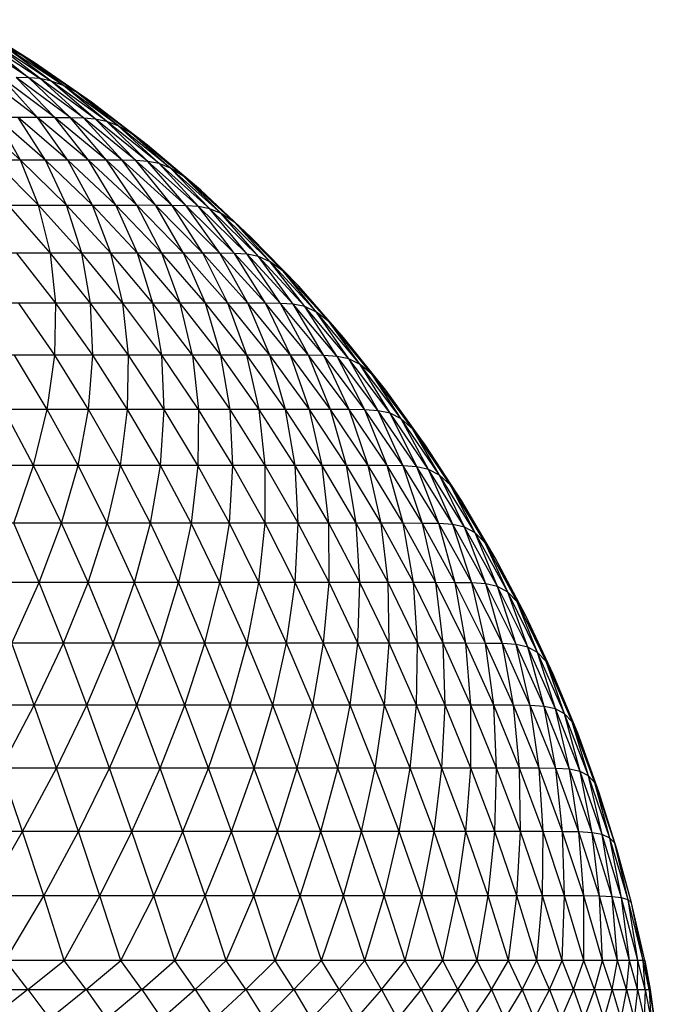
# Model space of a CAD drawing. Header units: millimetres. Extents: x -213 to 187, y -209 to 424.
# Tile 25 of 26: x 53 to 88, y 81 to 136. Entities that reach past the tile are written whole.
import ezdxf

# ---------------------------------------------------------------- set-up
doc = ezdxf.new("R2010")
doc.units = ezdxf.units.MM

msp = doc.modelspace()

# ---------------------------------------------------------------- linework, layer by layer
at = {"color": 7, "linetype": 'Continuous', "lineweight": 25}
for p, q in [((53.243, 134.103), (49.978, 136.092)), ((53.243, 134.103), (51.145, 135.443)), ((53.922, 133.71), (51.145, 135.443)), ((53.621, 132.869), (50.485, 134.946)), ((51.091, 134.901), (53.621, 132.869)), ((51.091, 134.901), (54.254, 132.817)), ((54.254, 132.817), (51.694, 134.782)), ((54.876, 132.684), (51.694, 134.782)), ((54.876, 132.684), (52.388, 134.532)), ((55.555, 132.43), (52.388, 134.532)), ((53.243, 134.103), (52.388, 134.532)), ((55.555, 132.43), (53.243, 134.103)), ((56.268, 132.069), (53.243, 134.103)), ((53.922, 133.71), (53.243, 134.103)), ((56.268, 132.069), (53.922, 133.71)), ((57.119, 131.504), (53.922, 133.71)), ((54.116, 130.664), (51.194, 132.888)), ((54.116, 130.664), (52.114, 132.888)), ((55.078, 130.663), (52.114, 132.888)), ((55.078, 130.663), (52.919, 132.884)), ((55.925, 130.658), (52.919, 132.884)), ((53.621, 132.869), (52.919, 132.884)), ((55.925, 130.658), (53.621, 132.869)), ((56.657, 130.638), (53.621, 132.869)), ((54.254, 132.817), (53.621, 132.869)), ((56.657, 130.638), (54.254, 132.817)), ((57.309, 130.582), (54.254, 132.817)), ((54.876, 132.684), (54.254, 132.817)), ((57.309, 130.582), (54.876, 132.684)), ((57.935, 130.454), (54.876, 132.684)), ((55.555, 132.43), (54.876, 132.684)), ((57.935, 130.454), (55.555, 132.43)), ((58.568, 130.222), (55.555, 132.43)), ((56.268, 132.069), (55.555, 132.43)), ((58.568, 130.222), (56.268, 132.069)), ((59.293, 129.813), (56.268, 132.069)), ((57.119, 131.504), (56.268, 132.069)), ((59.293, 129.813), (57.119, 131.504)), ((60.224, 129.128), (57.119, 131.504)), ((54.116, 130.664), (44.057, 130.664)), ((53.167, 128.292), (50.496, 130.664)), ((54.548, 128.292), (51.824, 130.664)), ((53.167, 128.292), (51.824, 130.664)), ((55.803, 128.292), (53.033, 130.664)), ((54.548, 128.292), (53.033, 130.664)), ((55.803, 128.292), (54.116, 130.664)), ((56.936, 128.292), (54.116, 130.664)), ((55.078, 130.663), (54.116, 130.664)), ((56.936, 128.292), (55.078, 130.663)), ((57.939, 128.291), (55.078, 130.663)), ((55.078, 130.663), (55.925, 130.658)), ((58.812, 128.285), (55.925, 130.658)), ((57.939, 128.291), (55.925, 130.658)), ((55.925, 130.658), (56.657, 130.638)), ((58.812, 128.285), (56.657, 130.638)), ((59.579, 128.265), (56.657, 130.638)), ((56.657, 130.638), (57.309, 130.582)), ((60.247, 128.212), (57.309, 130.582)), ((59.579, 128.265), (57.309, 130.582)), ((57.309, 130.582), (57.935, 130.454)), ((60.247, 128.212), (57.935, 130.454)), ((60.865, 128.093), (57.935, 130.454)), ((57.935, 130.454), (58.568, 130.222)), ((60.865, 128.093), (58.568, 130.222)), ((61.498, 127.847), (58.568, 130.222)), ((58.568, 130.222), (59.293, 129.813)), ((62.238, 127.385), (59.293, 129.813)), ((61.498, 127.847), (59.293, 129.813)), ((59.293, 129.813), (60.224, 129.128)), ((62.238, 127.385), (60.224, 129.128)), ((63.176, 126.625), (60.224, 129.128)), ((56.936, 128.292), (33.204, 128.292)), ((54.17, 125.779), (51.664, 128.292)), ((55.726, 125.779), (53.167, 128.292)), ((54.17, 125.779), (53.167, 128.292)), ((55.726, 125.779), (54.548, 128.292)), ((57.161, 125.779), (54.548, 128.292)), ((57.161, 125.779), (55.803, 128.292)), ((58.465, 125.779), (55.803, 128.292)), ((58.465, 125.779), (56.936, 128.292)), ((59.636, 125.779), (56.936, 128.292)), ((57.939, 128.291), (56.936, 128.292)), ((60.682, 125.777), (57.939, 128.291)), ((59.636, 125.779), (57.939, 128.291)), ((58.812, 128.285), (57.939, 128.291)), ((60.682, 125.777), (58.812, 128.285)), ((61.589, 125.772), (58.812, 128.285)), ((59.579, 128.265), (58.812, 128.285)), ((62.375, 125.754), (59.579, 128.265)), ((61.589, 125.772), (59.579, 128.265)), ((60.247, 128.212), (59.579, 128.265)), ((63.058, 125.706), (60.247, 128.212)), ((62.375, 125.754), (60.247, 128.212)), ((60.865, 128.093), (60.247, 128.212)), ((63.058, 125.706), (60.865, 128.093)), ((63.684, 125.584), (60.865, 128.093)), ((61.498, 127.847), (60.865, 128.093)), ((64.321, 125.317), (61.498, 127.847)), ((63.684, 125.584), (61.498, 127.847)), ((62.238, 127.385), (61.498, 127.847)), ((64.321, 125.317), (62.238, 127.385)), ((65.065, 124.816), (62.238, 127.385)), ((63.176, 126.625), (62.238, 127.385)), ((65.969, 124.008), (63.176, 126.625)), ((65.065, 124.816), (63.176, 126.625)), ((32.376, 125.779), (59.636, 125.779)), ((54.826, 123.129), (52.491, 125.779)), ((56.569, 123.129), (54.17, 125.779)), ((54.826, 123.129), (54.17, 125.779)), ((56.569, 123.129), (55.726, 125.779)), ((58.179, 123.129), (55.726, 125.779)), ((59.663, 123.129), (57.161, 125.779)), ((58.179, 123.129), (57.161, 125.779)), ((59.663, 123.129), (58.465, 125.779)), ((61.013, 123.129), (58.465, 125.779)), ((62.227, 123.129), (59.636, 125.779)), ((61.013, 123.129), (59.636, 125.779)), ((60.682, 125.777), (59.636, 125.779)), ((62.227, 123.129), (60.682, 125.777)), ((63.302, 123.128), (60.682, 125.777)), ((61.589, 125.772), (60.682, 125.777)), ((63.302, 123.128), (61.589, 125.772)), ((64.244, 123.124), (61.589, 125.772)), ((62.375, 125.754), (61.589, 125.772)), ((65.057, 123.108), (62.375, 125.754)), ((64.244, 123.124), (62.375, 125.754)), ((63.058, 125.706), (62.375, 125.754)), ((65.755, 123.062), (63.058, 125.706)), ((65.057, 123.108), (63.058, 125.706)), ((63.684, 125.584), (63.058, 125.706)), ((65.755, 123.062), (63.684, 125.584)), ((66.388, 122.933), (63.684, 125.584)), ((64.321, 125.317), (63.684, 125.584)), ((67.029, 122.648), (64.321, 125.317)), ((66.388, 122.933), (64.321, 125.317)), ((65.065, 124.816), (64.321, 125.317)), ((67.029, 122.648), (65.065, 124.816)), ((67.754, 122.119), (65.065, 124.816)), ((65.969, 124.008), (65.065, 124.816)), ((68.62, 121.279), (65.969, 124.008)), ((67.754, 122.119), (65.969, 124.008)), ((62.227, 123.129), (36.733, 123.129)), ((55.127, 120.351), (52.961, 123.129)), ((57.054, 120.351), (54.826, 123.129)), ((55.127, 120.351), (54.826, 123.129)), ((58.85, 120.351), (56.569, 123.129)), ((57.054, 120.351), (56.569, 123.129)), ((60.514, 120.351), (58.179, 123.129)), ((58.85, 120.351), (58.179, 123.129)), ((62.043, 120.351), (59.663, 123.129)), ((60.514, 120.351), (59.663, 123.129)), ((63.436, 120.351), (61.013, 123.129)), ((62.043, 120.351), (61.013, 123.129)), ((63.436, 120.351), (62.227, 123.129)), ((64.687, 120.351), (62.227, 123.129)), ((63.302, 123.128), (62.227, 123.129)), ((64.687, 120.351), (63.302, 123.128)), ((65.801, 120.35), (63.302, 123.128)), ((64.244, 123.124), (63.302, 123.128)), ((65.801, 120.35), (64.244, 123.124)), ((66.77, 120.347), (64.244, 123.124)), ((65.057, 123.108), (64.244, 123.124)), ((67.601, 120.333), (65.057, 123.108)), ((66.77, 120.347), (65.057, 123.108)), ((65.755, 123.062), (65.057, 123.108)), ((68.322, 120.284), (65.755, 123.062)), ((67.601, 120.333), (65.755, 123.062)), ((66.388, 122.933), (65.755, 123.062)), ((68.963, 120.149), (66.388, 122.933)), ((68.322, 120.284), (66.388, 122.933)), ((67.029, 122.648), (66.388, 122.933)), ((68.963, 120.149), (67.029, 122.648)), ((69.604, 119.85), (67.029, 122.648)), ((67.754, 122.119), (67.029, 122.648)), ((69.604, 119.85), (67.754, 122.119)), ((70.306, 119.303), (67.754, 122.119)), ((68.62, 121.279), (67.754, 122.119)), ((70.306, 119.303), (68.62, 121.279)), ((71.115, 118.443), (68.62, 121.279)), ((64.687, 120.351), (35.569, 120.351)), ((55.066, 117.452), (53.075, 120.351)), ((55.066, 117.452), (55.127, 120.351)), ((57.176, 117.452), (55.127, 120.351)), ((59.163, 117.452), (57.054, 120.351)), ((57.176, 117.452), (57.054, 120.351)), ((61.01, 117.452), (58.85, 120.351)), ((59.163, 117.452), (58.85, 120.351)), ((62.722, 117.452), (60.514, 120.351)), ((61.01, 117.452), (60.514, 120.351)), ((62.722, 117.452), (62.043, 120.351)), ((64.298, 117.452), (62.043, 120.351)), ((65.732, 117.452), (63.436, 120.351)), ((64.298, 117.452), (63.436, 120.351)), ((67.022, 117.452), (64.687, 120.351)), ((65.732, 117.452), (64.687, 120.351)), ((65.801, 120.35), (64.687, 120.351)), ((67.022, 117.452), (65.801, 120.35)), ((68.166, 117.452), (65.801, 120.35)), ((66.77, 120.347), (65.801, 120.35)), ((69.162, 117.449), (66.77, 120.347)), ((68.166, 117.452), (66.77, 120.347)), ((67.601, 120.333), (66.77, 120.347)), ((69.162, 117.449), (67.601, 120.333)), ((70.016, 117.435), (67.601, 120.333)), ((68.322, 120.284), (67.601, 120.333)), ((70.752, 117.383), (68.322, 120.284)), ((70.016, 117.435), (68.322, 120.284)), ((68.963, 120.149), (68.322, 120.284)), ((70.752, 117.383), (68.963, 120.149)), ((71.405, 117.244), (68.963, 120.149)), ((69.604, 119.85), (68.963, 120.149)), ((72.034, 116.936), (69.604, 119.85)), ((71.405, 117.244), (69.604, 119.85)), ((70.306, 119.303), (69.604, 119.85)), ((72.709, 116.376), (70.306, 119.303)), ((72.034, 116.936), (70.306, 119.303)), ((71.115, 118.443), (70.306, 119.303)), ((73.457, 115.505), (71.115, 118.443)), ((72.709, 116.376), (71.115, 118.443)), ((68.166, 117.452), (42.733, 117.452)), ((54.654, 114.44), (52.835, 117.452)), ((54.654, 114.44), (55.066, 117.452)), ((56.951, 114.44), (55.066, 117.452)), ((56.951, 114.44), (57.176, 117.452)), ((59.114, 114.44), (57.176, 117.452)), ((59.114, 114.44), (59.163, 117.452)), ((61.151, 114.44), (59.163, 117.452)), ((61.151, 114.44), (61.01, 117.452)), ((63.047, 114.44), (61.01, 117.452)), ((62.722, 117.452), (63.047, 114.44)), ((64.805, 114.44), (62.722, 117.452)), ((66.423, 114.44), (64.298, 117.452)), ((64.805, 114.44), (64.298, 117.452)), ((67.895, 114.44), (65.732, 117.452)), ((66.423, 114.44), (65.732, 117.452)), ((69.219, 114.44), (67.022, 117.452)), ((67.895, 114.44), (67.022, 117.452)), ((70.394, 114.44), (68.166, 117.452)), ((69.219, 114.44), (68.166, 117.452)), ((69.162, 117.449), (68.166, 117.452)), ((70.394, 114.44), (69.162, 117.449)), ((71.416, 114.437), (69.162, 117.449)), ((70.016, 117.435), (69.162, 117.449)), ((72.293, 114.423), (70.016, 117.435)), ((71.416, 114.437), (70.016, 117.435)), ((70.752, 117.383), (70.016, 117.435)), ((72.293, 114.423), (70.752, 117.383)), ((73.041, 114.37), (70.752, 117.383)), ((71.405, 117.244), (70.752, 117.383)), ((73.041, 114.37), (71.405, 117.244)), ((73.697, 114.228), (71.405, 117.244)), ((72.034, 116.936), (71.405, 117.244)), ((74.319, 113.913), (72.034, 116.936)), ((73.697, 114.228), (72.034, 116.936)), ((72.709, 116.376), (72.034, 116.936)), ((74.96, 113.346), (72.709, 116.376)), ((74.319, 113.913), (72.709, 116.376)), ((73.457, 115.505), (72.709, 116.376)), ((74.96, 113.346), (73.457, 115.505)), ((75.647, 112.478), (73.457, 115.505)), ((70.394, 114.44), (41.41, 114.44)), ((53.891, 111.325), (52.236, 114.44)), ((53.891, 111.325), (54.654, 114.44)), ((56.367, 111.325), (54.654, 114.44)), ((56.367, 111.325), (56.951, 114.44)), ((58.721, 111.325), (56.951, 114.44)), ((58.721, 111.325), (59.114, 114.44)), ((60.937, 111.325), (59.114, 114.44)), ((60.937, 111.325), (61.151, 114.44)), ((63.02, 111.325), (61.151, 114.44)), ((63.047, 114.44), (63.02, 111.325)), ((64.962, 111.325), (63.047, 114.44)), ((64.962, 111.325), (64.805, 114.44)), ((66.766, 111.325), (64.805, 114.44)), ((66.766, 111.325), (66.423, 114.44)), ((68.418, 111.325), (66.423, 114.44)), ((68.418, 111.325), (67.895, 114.44)), ((69.928, 111.325), (67.895, 114.44)), ((69.928, 111.325), (69.219, 114.44)), ((71.283, 111.325), (69.219, 114.44)), ((72.48, 111.325), (70.394, 114.44)), ((71.283, 111.325), (70.394, 114.44)), ((71.416, 114.437), (70.394, 114.44)), ((72.48, 111.325), (71.416, 114.437)), ((73.529, 111.321), (71.416, 114.437)), ((72.293, 114.423), (71.416, 114.437)), ((74.422, 111.307), (72.293, 114.423)), ((73.529, 111.321), (72.293, 114.423)), ((73.041, 114.37), (72.293, 114.423)), ((75.185, 111.253), (73.041, 114.37)), ((74.422, 111.307), (73.041, 114.37)), ((73.697, 114.228), (73.041, 114.37)), ((75.841, 111.108), (73.697, 114.228)), ((75.185, 111.253), (73.697, 114.228)), ((74.319, 113.913), (73.697, 114.228)), ((76.448, 110.792), (74.319, 113.913)), ((75.841, 111.108), (74.319, 113.913)), ((74.96, 113.346), (74.319, 113.913)), ((76.448, 110.792), (74.96, 113.346)), ((77.05, 110.228), (74.96, 113.346)), ((75.647, 112.478), (74.96, 113.346)), ((77.672, 109.373), (75.647, 112.478)), ((77.05, 110.228), (75.647, 112.478)), ((72.48, 111.325), (42.806, 111.325)), ((52.793, 108.113), (53.891, 111.325)), ((55.452, 108.113), (53.891, 111.325)), ((55.452, 108.113), (56.367, 111.325)), ((57.977, 108.113), (56.367, 111.325)), ((57.977, 108.113), (58.721, 111.325)), ((60.38, 108.113), (58.721, 111.325)), ((60.38, 108.113), (60.937, 111.325)), ((62.646, 108.113), (60.937, 111.325)), ((63.02, 111.325), (62.646, 108.113)), ((64.771, 108.113), (63.02, 111.325)), ((64.771, 108.113), (64.962, 111.325)), ((66.758, 108.113), (64.962, 111.325)), ((66.758, 108.113), (66.766, 111.325)), ((68.593, 108.113), (66.766, 111.325)), ((70.287, 108.113), (68.418, 111.325)), ((68.593, 108.113), (68.418, 111.325)), ((71.82, 108.113), (69.928, 111.325)), ((70.287, 108.113), (69.928, 111.325)), ((71.82, 108.113), (71.283, 111.325)), ((73.205, 108.113), (71.283, 111.325)), ((73.205, 108.113), (72.48, 111.325)), ((74.43, 108.113), (72.48, 111.325)), ((73.529, 111.321), (72.48, 111.325)), ((75.498, 108.11), (73.529, 111.321)), ((74.43, 108.113), (73.529, 111.321)), ((74.422, 111.307), (73.529, 111.321)), ((76.406, 108.095), (74.422, 111.307)), ((75.498, 108.11), (74.422, 111.307)), ((75.185, 111.253), (74.422, 111.307)), ((77.176, 108.041), (75.185, 111.253)), ((76.406, 108.095), (75.185, 111.253)), ((75.841, 111.108), (75.185, 111.253)), ((77.832, 107.895), (75.841, 111.108)), ((77.176, 108.041), (75.841, 111.108)), ((76.448, 110.792), (75.841, 111.108)), ((77.832, 107.895), (76.448, 110.792)), ((78.424, 107.582), (76.448, 110.792)), ((77.05, 110.228), (76.448, 110.792)), ((78.424, 107.582), (77.05, 110.228)), ((78.984, 107.026), (77.05, 110.228)), ((77.672, 109.373), (77.05, 110.228)), ((79.541, 106.2), (77.672, 109.373)), ((78.984, 107.026), (77.672, 109.373)), ((74.43, 108.113), (44.122, 108.113)), ((54.208, 104.816), (52.793, 108.113)), ((54.208, 104.816), (55.452, 108.113)), ((56.916, 104.816), (55.452, 108.113)), ((56.916, 104.816), (57.977, 108.113)), ((59.495, 104.816), (57.977, 108.113)), ((59.495, 104.816), (60.38, 108.113)), ((61.94, 104.816), (60.38, 108.113)), ((62.646, 108.113), (61.94, 104.816)), ((64.248, 104.816), (62.646, 108.113)), ((64.248, 104.816), (64.771, 108.113)), ((66.411, 104.816), (64.771, 108.113)), ((66.411, 104.816), (66.758, 108.113)), ((68.433, 104.816), (66.758, 108.113)), ((68.433, 104.816), (68.593, 108.113)), ((70.306, 104.816), (68.593, 108.113)), ((70.306, 104.816), (70.287, 108.113)), ((72.026, 104.816), (70.287, 108.113)), ((72.026, 104.816), (71.82, 108.113)), ((73.587, 104.816), (71.82, 108.113)), ((74.994, 104.816), (73.205, 108.113)), ((73.587, 104.816), (73.205, 108.113)), ((74.994, 104.816), (74.43, 108.113)), ((76.238, 104.816), (74.43, 108.113)), ((75.498, 108.11), (74.43, 108.113)), ((76.238, 104.816), (75.498, 108.11)), ((77.321, 104.812), (75.498, 108.11)), ((76.406, 108.095), (75.498, 108.11)), ((78.244, 104.798), (76.406, 108.095)), ((77.321, 104.812), (76.406, 108.095)), ((77.176, 108.041), (76.406, 108.095)), ((79.019, 104.745), (77.176, 108.041)), ((78.244, 104.798), (77.176, 108.041)), ((77.832, 107.895), (77.176, 108.041)), ((79.671, 104.6), (77.832, 107.895)), ((79.019, 104.745), (77.832, 107.895)), ((78.424, 107.582), (77.832, 107.895)), ((80.24, 104.293), (78.424, 107.582)), ((79.671, 104.6), (78.424, 107.582)), ((78.984, 107.026), (78.424, 107.582)), ((80.758, 103.758), (78.984, 107.026)), ((80.24, 104.293), (78.984, 107.026)), ((79.541, 106.2), (78.984, 107.026)), ((80.758, 103.758), (79.541, 106.2)), ((81.239, 102.974), (79.541, 106.2)), ((76.238, 104.816), (42.199, 104.816)), ((52.678, 101.444), (54.208, 104.816)), ((55.551, 101.444), (54.208, 104.816)), ((55.551, 101.444), (56.916, 104.816)), ((58.305, 101.444), (56.916, 104.816)), ((58.305, 101.444), (59.495, 104.816)), ((60.922, 101.444), (59.495, 104.816)), ((60.922, 101.444), (61.94, 104.816)), ((63.409, 101.444), (61.94, 104.816)), ((63.409, 101.444), (64.248, 104.816)), ((65.751, 101.444), (64.248, 104.816)), ((65.751, 101.444), (66.411, 104.816)), ((67.952, 101.444), (66.411, 104.816)), ((67.952, 101.444), (68.433, 104.816)), ((70.001, 101.444), (68.433, 104.816)), ((70.001, 101.444), (70.306, 104.816)), ((71.901, 101.444), (70.306, 104.816)), ((71.901, 101.444), (72.026, 104.816)), ((73.648, 101.444), (72.026, 104.816)), ((75.227, 101.444), (73.587, 104.816)), ((73.648, 101.444), (73.587, 104.816)), ((76.654, 101.444), (74.994, 104.816)), ((75.227, 101.444), (74.994, 104.816)), ((77.913, 101.444), (76.238, 104.816)), ((76.654, 101.444), (76.238, 104.816)), ((77.321, 104.812), (76.238, 104.816)), ((77.913, 101.444), (77.321, 104.812)), ((79.004, 101.441), (77.321, 104.812)), ((78.244, 104.798), (77.321, 104.812)), ((79.004, 101.441), (78.244, 104.798)), ((79.934, 101.426), (78.244, 104.798)), ((79.019, 104.745), (78.244, 104.798)), ((79.934, 101.426), (79.019, 104.745)), ((80.709, 101.374), (79.019, 104.745)), ((79.671, 104.6), (79.019, 104.745)), ((80.709, 101.374), (79.671, 104.6)), ((81.353, 101.232), (79.671, 104.6)), ((80.24, 104.293), (79.671, 104.6)), ((81.353, 101.232), (80.24, 104.293)), ((81.895, 100.938), (80.24, 104.293)), ((80.758, 103.758), (80.24, 104.293)), ((81.895, 100.938), (80.758, 103.758)), ((82.364, 100.437), (80.758, 103.758)), ((81.239, 102.974), (80.758, 103.758)), ((82.364, 100.437), (81.239, 102.974)), ((82.765, 99.724), (81.239, 102.974)), ((77.913, 101.444), (40.021, 101.444)), ((53.93, 98.007), (52.678, 101.444)), ((53.93, 98.007), (55.551, 101.444)), ((56.848, 98.007), (55.551, 101.444)), ((56.848, 98.007), (58.305, 101.444)), ((59.633, 98.007), (58.305, 101.444)), ((59.633, 98.007), (60.922, 101.444)), ((62.291, 98.007), (60.922, 101.444)), ((62.291, 98.007), (63.409, 101.444)), ((64.805, 98.007), (63.409, 101.444)), ((64.805, 98.007), (65.751, 101.444)), ((67.178, 98.007), (65.751, 101.444)), ((67.178, 98.007), (67.952, 101.444)), ((69.402, 98.007), (67.952, 101.444)), ((69.402, 98.007), (70.001, 101.444)), ((71.477, 98.007), (70.001, 101.444)), ((71.477, 98.007), (71.901, 101.444)), ((73.396, 98.007), (71.901, 101.444)), ((73.396, 98.007), (73.648, 101.444)), ((75.158, 98.007), (73.648, 101.444)), ((75.158, 98.007), (75.227, 101.444)), ((76.757, 98.007), (75.227, 101.444)), ((78.191, 98.007), (76.654, 101.444)), ((76.757, 98.007), (76.654, 101.444)), ((79.457, 98.007), (77.913, 101.444)), ((78.191, 98.007), (77.913, 101.444)), ((79.004, 101.441), (77.913, 101.444)), ((80.556, 98.004), (79.004, 101.441)), ((79.457, 98.007), (79.004, 101.441)), ((79.934, 101.426), (79.004, 101.441)), ((80.556, 98.004), (79.934, 101.426)), ((81.487, 97.989), (79.934, 101.426)), ((80.709, 101.374), (79.934, 101.426)), ((81.487, 97.989), (80.709, 101.374)), ((82.254, 97.938), (80.709, 101.374)), ((81.353, 101.232), (80.709, 101.374)), ((82.254, 97.938), (81.353, 101.232)), ((82.879, 97.802), (81.353, 101.232)), ((81.895, 100.938), (81.353, 101.232)), ((82.879, 97.802), (81.895, 100.938)), ((83.39, 97.529), (81.895, 100.938)), ((82.364, 100.437), (81.895, 100.938)), ((83.39, 97.529), (82.364, 100.437)), ((83.806, 97.075), (82.364, 100.437)), ((82.765, 99.724), (82.364, 100.437)), ((83.806, 97.075), (82.765, 99.724)), ((84.123, 96.444), (82.765, 99.724)), ((79.457, 98.007), (37.618, 98.007)), ((52.087, 94.515), (53.93, 98.007)), ((55.162, 94.515), (53.93, 98.007)), ((55.162, 94.515), (56.848, 98.007)), ((58.11, 94.515), (56.848, 98.007)), ((58.11, 94.515), (59.633, 98.007)), ((60.926, 94.515), (59.633, 98.007)), ((60.926, 94.515), (62.291, 98.007)), ((63.607, 94.515), (62.291, 98.007)), ((63.607, 94.515), (64.805, 98.007)), ((66.148, 94.515), (64.805, 98.007)), ((66.148, 94.515), (67.178, 98.007)), ((68.54, 94.515), (67.178, 98.007)), ((68.54, 94.515), (69.402, 98.007)), ((70.787, 94.515), (69.402, 98.007)), ((70.787, 94.515), (71.477, 98.007)), ((72.877, 94.515), (71.477, 98.007)), ((72.877, 94.515), (73.396, 98.007)), ((74.807, 94.515), (73.396, 98.007)), ((74.807, 94.515), (75.158, 98.007)), ((76.577, 94.516), (75.158, 98.007)), ((76.577, 94.516), (76.757, 98.007)), ((78.18, 94.516), (76.757, 98.007)), ((78.18, 94.516), (78.191, 98.007)), ((79.618, 94.516), (78.191, 98.007)), ((79.618, 94.516), (79.457, 98.007)), ((80.884, 94.515), (79.457, 98.007)), ((80.556, 98.004), (79.457, 98.007)), ((80.884, 94.515), (80.556, 98.004)), ((81.979, 94.512), (80.556, 98.004)), ((81.487, 97.989), (80.556, 98.004)), ((81.979, 94.512), (81.487, 97.989)), ((82.898, 94.498), (81.487, 97.989)), ((82.254, 97.938), (81.487, 97.989)), ((82.898, 94.498), (82.254, 97.938)), ((83.657, 94.448), (82.254, 97.938)), ((82.879, 97.802), (82.254, 97.938)), ((83.657, 94.448), (82.879, 97.802)), ((84.26, 94.324), (82.879, 97.802)), ((83.39, 97.529), (82.879, 97.802)), ((84.26, 94.324), (83.39, 97.529)), ((84.729, 94.083), (83.39, 97.529)), ((83.806, 97.075), (83.39, 97.529)), ((84.729, 94.083), (83.806, 97.075)), ((85.08, 93.699), (83.806, 97.075)), ((84.123, 96.444), (83.806, 97.075)), ((85.08, 93.699), (84.123, 96.444)), ((85.302, 93.191), (84.123, 96.444)), ((74.807, 94.515), (38.648, 94.515)), ((53.277, 90.982), (52.087, 94.515)), ((53.277, 90.982), (55.162, 94.515)), ((56.379, 90.982), (55.162, 94.515)), ((56.379, 90.982), (58.11, 94.515)), ((59.354, 90.982), (58.11, 94.515)), ((59.354, 90.982), (60.926, 94.515)), ((62.192, 90.982), (60.926, 94.515)), ((62.192, 90.982), (63.607, 94.515)), ((64.893, 90.982), (63.607, 94.515)), ((64.893, 90.982), (66.148, 94.515)), ((67.445, 90.982), (66.148, 94.515)), ((67.445, 90.982), (68.54, 94.515)), ((69.852, 90.983), (68.54, 94.515)), ((69.852, 90.983), (70.787, 94.515)), ((72.107, 90.983), (70.787, 94.515)), ((72.107, 90.983), (72.877, 94.515)), ((74.205, 90.983), (72.877, 94.515)), ((74.205, 90.983), (74.807, 94.515)), ((76.577, 94.516), (74.807, 94.515)), ((76.139, 90.983), (74.807, 94.515)), ((76.139, 90.983), (76.577, 94.516)), ((77.909, 90.983), (76.577, 94.516)), ((79.618, 94.516), (76.577, 94.516)), ((77.909, 90.983), (78.18, 94.516)), ((79.511, 90.983), (78.18, 94.516)), ((79.511, 90.983), (79.618, 94.516)), ((80.938, 90.983), (79.618, 94.516)), ((80.884, 94.515), (79.618, 94.516)), ((80.938, 90.983), (80.884, 94.515)), ((82.196, 90.982), (80.884, 94.515)), ((81.979, 94.512), (80.884, 94.515)), ((82.196, 90.982), (81.979, 94.512)), ((83.28, 90.978), (81.979, 94.512)), ((82.898, 94.498), (81.979, 94.512)), ((83.28, 90.978), (82.898, 94.498)), ((84.184, 90.963), (82.898, 94.498)), ((83.657, 94.448), (82.898, 94.498)), ((84.184, 90.963), (83.657, 94.448)), ((84.916, 90.918), (83.657, 94.448)), ((84.26, 94.324), (83.657, 94.448)), ((84.916, 90.918), (84.26, 94.324)), ((85.485, 90.814), (84.26, 94.324)), ((84.729, 94.083), (84.26, 94.324)), ((85.485, 90.814), (84.729, 94.083)), ((85.904, 90.625), (84.729, 94.083)), ((85.08, 93.699), (84.729, 94.083)), ((85.904, 90.625), (85.08, 93.699)), ((86.175, 90.344), (85.08, 93.699)), ((85.302, 93.191), (85.08, 93.699)), ((86.175, 90.344), (85.302, 93.191)), ((86.297, 90.005), (85.302, 93.191)), ((67.445, 90.982), (32.3, 90.982)), ((51.21, 87.414), (53.277, 90.982)), ((54.46, 87.414), (53.277, 90.982)), ((54.46, 87.414), (56.379, 90.982)), ((57.58, 87.414), (56.379, 90.982)), ((57.58, 87.414), (59.354, 90.982)), ((60.571, 87.414), (59.354, 90.982)), ((60.571, 87.414), (62.192, 90.982)), ((63.424, 87.414), (62.192, 90.982)), ((63.424, 87.414), (64.893, 90.982)), ((66.133, 87.414), (64.893, 90.982)), ((66.133, 87.414), (67.445, 90.982)), ((69.852, 90.983), (67.445, 90.982)), ((68.7, 87.414), (67.445, 90.982)), ((68.7, 87.414), (69.852, 90.983)), ((71.111, 87.414), (69.852, 90.983)), ((80.938, 90.983), (69.852, 90.983)), ((71.111, 87.414), (72.107, 90.983)), ((73.365, 87.414), (72.107, 90.983)), ((73.365, 87.414), (74.205, 90.983)), ((75.46, 87.414), (74.205, 90.983)), ((75.46, 87.414), (76.139, 90.983)), ((77.386, 87.414), (76.139, 90.983)), ((77.386, 87.414), (77.909, 90.983)), ((79.149, 87.414), (77.909, 90.983)), ((79.149, 87.414), (79.511, 90.983)), ((80.739, 87.414), (79.511, 90.983)), ((80.739, 87.414), (80.938, 90.983)), ((82.158, 87.414), (80.938, 90.983)), ((82.196, 90.982), (80.938, 90.983)), ((82.158, 87.414), (82.196, 90.982)), ((83.394, 87.413), (82.196, 90.982)), ((83.28, 90.978), (82.196, 90.982)), ((83.394, 87.413), (83.28, 90.978)), ((84.455, 87.41), (83.28, 90.978)), ((84.184, 90.963), (83.28, 90.978)), ((84.455, 87.41), (84.184, 90.963)), ((85.332, 87.397), (84.184, 90.963)), ((84.916, 90.918), (84.184, 90.963)), ((85.332, 87.397), (84.916, 90.918)), ((86.034, 87.365), (84.916, 90.918)), ((85.485, 90.814), (84.916, 90.918)), ((86.034, 87.365), (85.485, 90.814)), ((86.557, 87.298), (85.485, 90.814)), ((85.904, 90.625), (85.485, 90.814)), ((86.557, 87.298), (85.904, 90.625)), ((86.915, 87.184), (85.904, 90.625)), ((86.175, 90.344), (85.904, 90.625)), ((86.915, 87.184), (86.175, 90.344)), ((87.106, 87.026), (86.175, 90.344)), ((86.297, 90.005), (86.175, 90.344)), ((87.106, 87.026), (86.297, 90.005)), ((82.158, 87.414), (37.076, 87.414)), ((52.331, 83.821), (54.46, 87.414)), ((55.597, 83.821), (54.46, 87.414)), ((55.597, 83.821), (57.58, 87.414)), ((58.736, 83.821), (57.58, 87.414)), ((58.736, 83.821), (60.571, 87.414)), ((61.734, 83.821), (60.571, 87.414)), ((61.734, 83.821), (63.424, 87.414)), ((64.599, 83.821), (63.424, 87.414)), ((64.599, 83.821), (66.133, 87.414)), ((67.315, 83.821), (66.133, 87.414)), ((67.315, 83.821), (68.7, 87.414)), ((69.879, 83.821), (68.7, 87.414)), ((69.879, 83.821), (71.111, 87.414)), ((72.29, 83.821), (71.111, 87.414)), ((72.29, 83.821), (73.365, 87.414)), ((74.54, 83.821), (73.365, 87.414)), ((74.54, 83.821), (75.46, 87.414)), ((76.627, 83.821), (75.46, 87.414)), ((76.627, 83.821), (77.386, 87.414)), ((78.542, 83.821), (77.386, 87.414)), ((78.542, 83.821), (79.149, 87.414)), ((80.285, 83.821), (79.149, 87.414)), ((80.285, 83.821), (80.739, 87.414)), ((81.857, 83.821), (80.739, 87.414)), ((81.857, 83.821), (82.158, 87.414)), ((83.253, 83.821), (82.158, 87.414)), ((83.394, 87.413), (82.158, 87.414)), ((83.253, 83.821), (83.394, 87.413)), ((84.462, 83.821), (83.394, 87.413)), ((84.455, 87.41), (83.394, 87.413)), ((84.462, 83.821), (84.455, 87.41)), ((85.492, 83.821), (84.455, 87.41)), ((85.332, 87.397), (84.455, 87.41)), ((85.492, 83.821), (85.332, 87.397)), ((86.335, 83.821), (85.332, 87.397)), ((86.034, 87.365), (85.332, 87.397)), ((86.335, 83.821), (86.034, 87.365)), ((86.999, 83.821), (86.034, 87.365)), ((86.557, 87.298), (86.034, 87.365)), ((86.999, 83.821), (86.557, 87.298)), ((87.465, 83.821), (86.557, 87.298)), ((86.915, 87.184), (86.557, 87.298)), ((87.465, 83.821), (86.915, 87.184)), ((87.751, 83.821), (86.915, 87.184)), ((87.106, 87.026), (86.915, 87.184)), ((87.751, 83.821), (87.106, 87.026)), ((87.846, 83.821), (87.106, 87.026)), ((87.846, 83.821), (-116.206, 83.821)), ((53.582, 82.203), (52.331, 83.821)), ((53.582, 82.203), (55.597, 83.821)), ((56.81, 82.203), (55.597, 83.821)), ((56.81, 82.203), (58.736, 83.821)), ((59.903, 82.203), (58.736, 83.821)), ((59.903, 82.203), (61.734, 83.821)), ((62.86, 82.203), (61.734, 83.821)), ((62.86, 82.203), (64.599, 83.821)), ((65.679, 82.203), (64.599, 83.821)), ((65.679, 82.203), (67.315, 83.821)), ((68.349, 82.203), (67.315, 83.821)), ((68.349, 82.203), (69.879, 83.821)), ((70.863, 82.203), (69.879, 83.821)), ((70.863, 82.203), (72.29, 83.821)), ((73.228, 82.203), (72.29, 83.821)), ((73.228, 82.203), (74.54, 83.821)), ((75.425, 82.203), (74.54, 83.821)), ((75.425, 82.203), (76.627, 83.821)), ((77.466, 82.203), (76.627, 83.821)), ((77.466, 82.203), (78.542, 83.821)), ((79.332, 82.203), (78.542, 83.821)), ((79.332, 82.203), (80.285, 83.821)), ((81.029, 82.203), (80.285, 83.821)), ((81.029, 82.203), (81.857, 83.821)), ((82.547, 82.203), (81.857, 83.821)), ((82.547, 82.203), (83.253, 83.821)), ((83.89, 82.203), (83.253, 83.821)), ((83.89, 82.203), (84.462, 83.821)), ((85.054, 82.203), (84.462, 83.821)), ((85.054, 82.203), (85.492, 83.821)), ((86.034, 82.203), (85.492, 83.821)), ((86.034, 82.203), (86.335, 83.821)), ((86.831, 82.203), (86.335, 83.821)), ((86.831, 82.203), (86.999, 83.821)), ((87.438, 82.203), (86.999, 83.821)), ((87.438, 82.203), (87.465, 83.821)), ((87.861, 82.203), (87.465, 83.821)), ((87.861, 82.203), (87.751, 83.821)), ((88.094, 82.203), (87.751, 83.821)), ((88.094, 82.203), (87.846, 83.821)), ((87.846, 83.821), (88.144, 82.203)), ((-116.488, 82.203), (88.144, 82.203)), ((53.582, 82.203), (51.477, 80.574)), ((53.582, 82.203), (54.788, 80.574)), ((56.81, 82.203), (54.788, 80.574)), ((56.81, 82.203), (57.965, 80.574)), ((59.903, 82.203), (57.965, 80.574)), ((59.903, 82.203), (61.017, 80.574)), ((62.86, 82.203), (61.017, 80.574)), ((62.86, 82.203), (63.932, 80.574)), ((65.679, 82.203), (63.932, 80.574)), ((65.679, 82.203), (66.701, 80.574)), ((68.349, 82.203), (66.701, 80.574)), ((68.349, 82.203), (69.322, 80.574)), ((70.863, 82.203), (69.322, 80.574)), ((70.863, 82.203), (71.79, 80.574)), ((73.228, 82.203), (71.79, 80.574)), ((73.228, 82.203), (74.105, 80.574)), ((75.425, 82.203), (74.105, 80.574)), ((75.425, 82.203), (76.257, 80.574)), ((77.466, 82.203), (76.257, 80.574)), ((77.466, 82.203), (78.244, 80.574)), ((79.332, 82.203), (78.244, 80.574)), ((79.332, 82.203), (80.06, 80.574)), ((81.029, 82.203), (80.06, 80.574)), ((81.029, 82.203), (81.704, 80.574)), ((82.547, 82.203), (81.704, 80.574)), ((82.547, 82.203), (83.177, 80.574)), ((83.89, 82.203), (83.177, 80.574)), ((83.89, 82.203), (84.466, 80.574)), ((85.054, 82.203), (84.466, 80.574)), ((85.054, 82.203), (85.58, 80.574)), ((86.034, 82.203), (85.58, 80.574)), ((86.034, 82.203), (86.511, 80.574)), ((86.831, 82.203), (86.511, 80.574)), ((86.831, 82.203), (87.255, 80.574)), ((87.438, 82.203), (87.255, 80.574)), ((87.438, 82.203), (87.819, 80.574)), ((87.861, 82.203), (87.819, 80.574)), ((87.861, 82.203), (88.189, 80.574)), ((88.094, 82.203), (88.189, 80.574)), ((88.094, 82.203), (88.376, 80.574)), ((88.144, 82.203), (88.376, 80.574))]:
    msp.add_line(p, q, dxfattribs=at)

doc.saveas('drawing.dxf')
